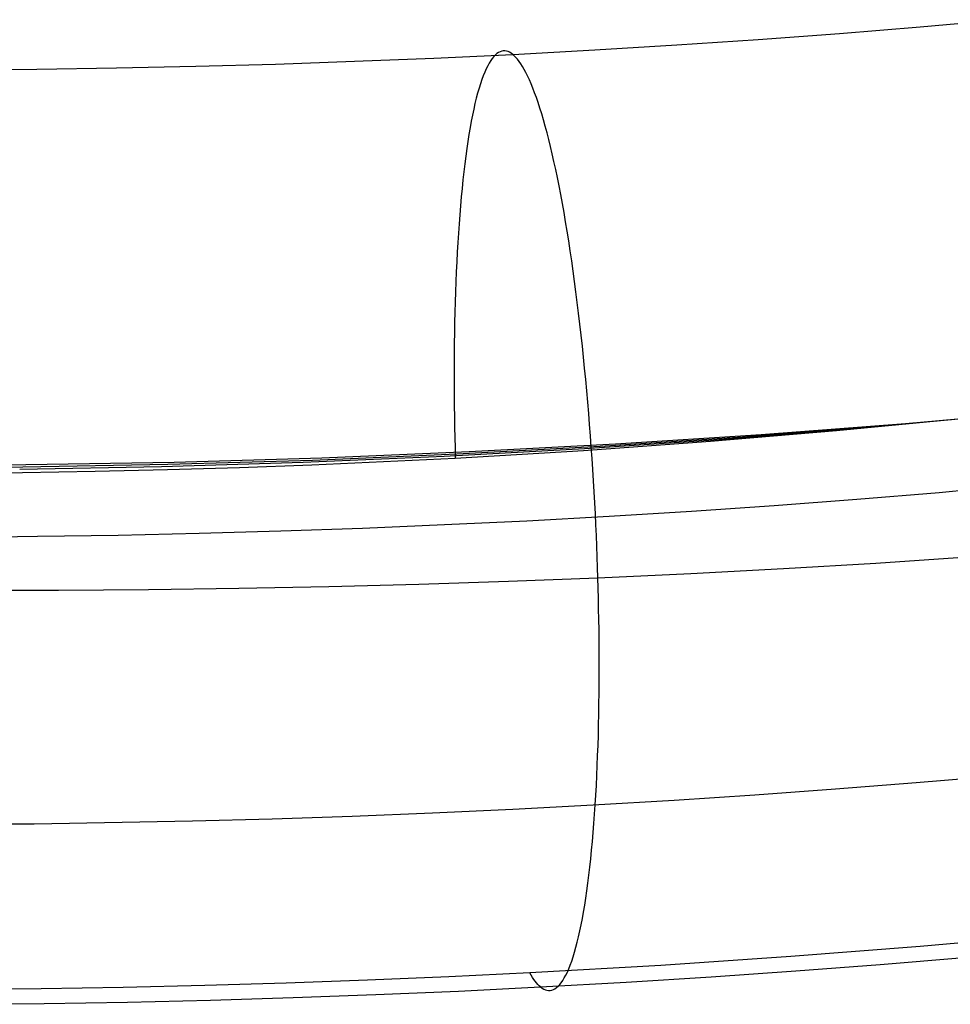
# Model space of a CAD drawing. Extents: x -37 to 483, y -973 to -253.
# Tile 167 of 197: x 227 to 253, y -383 to -355. Entities that reach past the tile are written whole.
import ezdxf

# ---------------------------------------------------------------- set-up
doc = ezdxf.new("R2010")
doc.units = 0
doc.layers.add('LIVELLO_04', color=96, linetype='CONTINUOUS')
doc.layers.add('PREDEFINITO', color=7, linetype='CONTINUOUS')

msp = doc.modelspace()

# ---------------------------------------------------------------- linework, layer by layer
at = {"layer": 'LIVELLO_04'}
for p, q in [((251.646, -366.583, 456.699), (255.669, -366.223, 455.755)), ((250.42, -366.709, 452.16), (254.27, -366.348, 451.257)), ((251.033, -366.646, 454.43), (254.97, -366.286, 453.506)), ((246.533, -367.023, 452.945), (250.42, -366.709, 452.16)), ((247.059, -366.959, 455.232), (251.033, -366.646, 454.43)), ((247.586, -366.895, 457.52), (251.646, -366.583, 456.699)), ((242.614, -367.289, 453.611), (246.533, -367.023, 452.945)), ((243.053, -367.225, 455.913), (247.059, -366.959, 455.232)), ((243.493, -367.161, 458.215), (247.586, -366.895, 457.52)), ((235.231, -367.548, 459.231), (239.373, -367.378, 458.786)), ((238.668, -367.507, 454.157), (242.614, -367.289, 453.611)), ((239.021, -367.443, 456.472), (243.053, -367.225, 455.913)), ((239.373, -367.378, 458.786), (243.493, -367.161, 458.215)), ((230.896, -367.734, 457.219), (234.966, -367.613, 456.907)), ((231.073, -367.669, 459.55), (235.231, -367.548, 459.231)), ((234.702, -367.677, 454.584), (238.668, -367.507, 454.157)), ((234.966, -367.613, 456.907), (239.021, -367.443, 456.472)), ((222.729, -367.767, 459.806), (226.904, -367.742, 459.742)), ((222.729, -367.832, 457.47), (226.815, -367.808, 457.407)), ((226.727, -367.873, 455.072), (230.719, -367.799, 454.889)), ((226.815, -367.808, 457.407), (230.896, -367.734, 457.219)), ((226.904, -367.742, 459.742), (231.073, -367.669, 459.55)), ((230.719, -367.799, 454.889), (234.702, -367.677, 454.584)), ((251.948, -376.683, 456.4), (254.215, -376.488, 455.878)), ((249.678, -376.862, 456.88), (251.948, -376.683, 456.4)), ((245.135, -377.176, 457.72), (247.406, -377.027, 457.32)), ((247.406, -377.027, 457.32), (249.678, -376.862, 456.88)), ((240.598, -377.429, 458.398), (242.865, -377.31, 458.079)), ((242.865, -377.31, 458.079), (245.135, -377.176, 457.72)), ((233.829, -377.699, 459.121), (236.079, -377.624, 458.919)), ((236.079, -377.624, 458.919), (238.336, -377.534, 458.678)), ((238.336, -377.534, 458.678), (240.598, -377.429, 458.398)), ((222.729, -377.868, 459.573), (227.134, -377.841, 459.502)), ((227.134, -377.841, 459.502), (231.588, -377.761, 459.285)), ((231.588, -377.761, 459.285), (233.829, -377.699, 459.121))]:
    msp.add_line(p, q, dxfattribs=at)
at = {"layer": 'PREDEFINITO'}
for p, q in [((249.788, -355.618, 462.565), (252.062, -355.433, 462.092)), ((252.062, -355.433, 462.092), (254.323, -355.232, 461.58)), ((247.504, -355.788, 462.997), (249.788, -355.618, 462.565)), ((242.908, -356.083, 463.742), (245.211, -355.943, 463.39)), ((245.211, -355.943, 463.39), (247.504, -355.788, 462.997)), ((236.15, -356.402, 464.539), (238.376, -356.312, 464.315)), ((238.376, -356.312, 464.315), (240.598, -356.207, 464.054)), ((240.066, -356.267, 460.883), (240.022, -356.32, 460.607)), ((240.11, -356.222, 461.159), (240.066, -356.267, 460.883)), ((240.154, -356.185, 461.432), (240.11, -356.222, 461.159)), ((240.198, -356.155, 461.705), (240.154, -356.185, 461.432)), ((240.243, -356.133, 461.975), (240.198, -356.155, 461.705)), ((240.287, -356.118, 462.244), (240.243, -356.133, 461.975)), ((240.332, -356.111, 462.51), (240.287, -356.118, 462.244)), ((240.376, -356.11, 462.775), (240.332, -356.111, 462.51)), ((240.421, -356.117, 463.036), (240.376, -356.11, 462.775)), ((240.465, -356.13, 463.295), (240.421, -356.117, 463.036)), ((240.51, -356.149, 463.551), (240.465, -356.13, 463.295)), ((240.554, -356.175, 463.804), (240.51, -356.149, 463.551)), ((240.598, -356.207, 464.054), (240.554, -356.175, 463.804)), ((240.598, -356.207, 464.054), (242.908, -356.083, 463.742)), ((240.642, -356.246, 464.305), (240.598, -356.207, 464.054)), ((240.687, -356.292, 464.557), (240.642, -356.246, 464.305)), ((240.733, -356.345, 464.811), (240.687, -356.292, 464.557)), ((227.208, -356.621, 465.058), (229.447, -356.588, 464.985)), ((229.447, -356.588, 464.985), (231.684, -356.54, 464.873)), ((231.684, -356.54, 464.873), (233.919, -356.478, 464.725)), ((233.919, -356.478, 464.725), (236.15, -356.402, 464.539)), ((239.894, -356.527, 459.774), (239.851, -356.612, 459.496)), ((239.936, -356.45, 460.052), (239.894, -356.527, 459.774)), ((239.979, -356.381, 460.33), (239.936, -356.45, 460.052)), ((240.022, -356.32, 460.607), (239.979, -356.381, 460.33)), ((240.779, -356.404, 465.064), (240.733, -356.345, 464.811)), ((240.826, -356.472, 465.319), (240.779, -356.404, 465.064)), ((240.873, -356.546, 465.573), (240.826, -356.472, 465.319)), ((240.921, -356.628, 465.828), (240.873, -356.546, 465.573)), ((224.968, -356.64, 465.095), (227.208, -356.621, 465.058)), ((239.769, -356.806, 458.941), (239.728, -356.916, 458.664)), ((239.81, -356.705, 459.218), (239.769, -356.806, 458.941)), ((239.851, -356.612, 459.496), (239.81, -356.705, 459.218)), ((240.969, -356.718, 466.082), (240.921, -356.628, 465.828)), ((241.017, -356.815, 466.336), (240.969, -356.718, 466.082)), ((241.066, -356.921, 466.59), (241.017, -356.815, 466.336)), ((239.688, -357.034, 458.388), (239.649, -357.16, 458.114)), ((239.728, -356.916, 458.664), (239.688, -357.034, 458.388)), ((241.115, -357.034, 466.842), (241.066, -356.921, 466.59)), ((241.164, -357.155, 467.093), (241.115, -357.034, 466.842)), ((239.611, -357.295, 457.841), (239.573, -357.437, 457.569)), ((239.649, -357.16, 458.114), (239.611, -357.295, 457.841)), ((241.213, -357.284, 467.343), (241.164, -357.155, 467.093)), ((241.263, -357.42, 467.592), (241.213, -357.284, 467.343)), ((241.313, -357.565, 467.838), (241.263, -357.42, 467.592)), ((239.536, -357.588, 457.3), (239.5, -357.746, 457.034)), ((239.573, -357.437, 457.569), (239.536, -357.588, 457.3)), ((241.363, -357.718, 468.082), (241.313, -357.565, 467.838)), ((239.465, -357.912, 456.77), (239.431, -358.086, 456.509)), ((239.5, -357.746, 457.034), (239.465, -357.912, 456.77)), ((241.412, -357.879, 468.323), (241.363, -357.718, 468.082)), ((241.462, -358.048, 468.562), (241.412, -357.879, 468.323)), ((239.431, -358.086, 456.509), (239.398, -358.268, 456.251)), ((241.512, -358.224, 468.797), (241.462, -358.048, 468.562)), ((241.562, -358.409, 469.03), (241.512, -358.224, 468.797)), ((239.365, -358.457, 455.997), (239.334, -358.654, 455.746)), ((239.398, -358.268, 456.251), (239.365, -358.457, 455.997)), ((241.611, -358.601, 469.258), (241.562, -358.409, 469.03)), ((239.334, -358.654, 455.746), (239.304, -358.857, 455.5)), ((241.66, -358.8, 469.483), (241.611, -358.601, 469.258)), ((241.709, -359.007, 469.704), (241.66, -358.8, 469.483)), ((239.275, -359.067, 455.258), (239.247, -359.285, 455.02)), ((239.304, -358.857, 455.5), (239.275, -359.067, 455.258)), ((241.758, -359.222, 469.92), (241.709, -359.007, 469.704)), ((239.247, -359.285, 455.02), (239.221, -359.508, 454.787)), ((241.806, -359.444, 470.132), (241.758, -359.222, 469.92)), ((239.221, -359.508, 454.787), (239.195, -359.738, 454.559)), ((241.854, -359.672, 470.339), (241.806, -359.444, 470.132)), ((239.195, -359.738, 454.559), (239.171, -359.974, 454.336)), ((241.901, -359.908, 470.54), (241.854, -359.672, 470.339)), ((241.948, -360.15, 470.737), (241.901, -359.908, 470.54)), ((239.171, -359.974, 454.336), (239.148, -360.215, 454.118)), ((241.994, -360.399, 470.928), (241.948, -360.15, 470.737)), ((239.126, -360.463, 453.906), (239.105, -360.715, 453.699)), ((239.148, -360.215, 454.118), (239.126, -360.463, 453.906)), ((242.04, -360.654, 471.113), (241.994, -360.399, 470.928)), ((239.105, -360.715, 453.699), (239.086, -360.972, 453.499)), ((242.085, -360.915, 471.292), (242.04, -360.654, 471.113)), ((239.086, -360.972, 453.499), (239.068, -361.234, 453.304)), ((242.129, -361.181, 471.464), (242.085, -360.915, 471.292)), ((239.068, -361.234, 453.304), (239.051, -361.5, 453.116)), ((242.173, -361.453, 471.631), (242.129, -361.181, 471.464)), ((239.051, -361.5, 453.116), (239.036, -361.77, 452.934)), ((242.215, -361.731, 471.791), (242.173, -361.453, 471.631)), ((239.036, -361.77, 452.934), (239.022, -362.044, 452.758)), ((242.257, -362.013, 471.944), (242.215, -361.731, 471.791)), ((239.022, -362.044, 452.758), (239.009, -362.321, 452.589)), ((242.298, -362.299, 472.091), (242.257, -362.013, 471.944)), ((239.009, -362.321, 452.589), (238.997, -362.602, 452.426)), ((242.338, -362.59, 472.23), (242.298, -362.299, 472.091)), ((238.997, -362.602, 452.426), (238.987, -362.885, 452.27)), ((242.377, -362.885, 472.363), (242.338, -362.59, 472.23)), ((238.987, -362.885, 452.27), (238.978, -363.171, 452.121)), ((242.415, -363.184, 472.488), (242.377, -362.885, 472.363)), ((238.978, -363.171, 452.121), (238.97, -363.459, 451.978)), ((242.452, -363.486, 472.606), (242.415, -363.184, 472.488)), ((238.97, -363.459, 451.978), (238.963, -363.748, 451.842)), ((242.488, -363.791, 472.717), (242.452, -363.486, 472.606)), ((238.963, -363.748, 451.842), (238.958, -364.04, 451.713)), ((238.958, -364.04, 451.713), (238.954, -364.332, 451.591)), ((242.523, -364.099, 472.821), (242.488, -363.791, 472.717)), ((238.954, -364.332, 451.591), (238.951, -364.626, 451.475)), ((242.557, -364.409, 472.917), (242.523, -364.099, 472.821)), ((242.589, -364.721, 473.006), (242.557, -364.409, 472.917)), ((238.951, -364.626, 451.475), (238.949, -364.921, 451.366)), ((242.621, -365.035, 473.087), (242.589, -364.721, 473.006)), ((238.949, -364.921, 451.366), (238.949, -365.215, 451.263)), ((242.651, -365.35, 473.162), (242.621, -365.035, 473.087)), ((238.949, -365.215, 451.263), (238.949, -365.51, 451.168)), ((242.68, -365.666, 473.228), (242.651, -365.35, 473.162)), ((238.949, -365.51, 451.168), (238.951, -365.805, 451.079)), ((242.708, -365.983, 473.288), (242.68, -365.666, 473.228)), ((238.951, -365.805, 451.079), (238.954, -366.1, 450.996)), ((242.735, -366.301, 473.34), (242.708, -365.983, 473.288)), ((238.954, -366.1, 450.996), (238.957, -366.394, 450.92)), ((251.646, -366.583, 456.699), (255.669, -366.223, 455.755)), ((238.957, -366.394, 450.92), (238.962, -366.687, 450.85)), ((242.761, -366.618, 473.385), (242.735, -366.301, 473.34)), ((249.706, -366.786, 448.732), (253.217, -366.443, 447.871)), ((238.962, -366.687, 450.85), (238.968, -366.978, 450.786)), ((242.785, -366.936, 473.423), (242.761, -366.618, 473.385)), ((246.16, -367.086, 449.487), (249.706, -366.786, 448.732)), ((247.586, -366.895, 457.52), (251.646, -366.583, 456.699)), ((238.968, -366.978, 450.786), (238.975, -367.269, 450.729)), ((242.584, -367.343, 450.136), (246.16, -367.086, 449.487)), ((242.808, -367.252, 473.454), (242.785, -366.936, 473.423)), ((243.493, -367.161, 458.215), (247.586, -366.895, 457.52)), ((235.231, -367.548, 459.231), (239.373, -367.378, 458.786)), ((238.975, -367.269, 450.729), (238.982, -367.558, 450.677)), ((238.982, -367.558, 450.677), (242.584, -367.343, 450.136)), ((239.373, -367.378, 458.786), (243.493, -367.161, 458.215)), ((242.83, -367.569, 473.478), (242.808, -367.252, 473.454)), ((231.073, -367.669, 459.55), (235.231, -367.548, 459.231)), ((234.942, -367.747, 451.153), (236.965, -367.659, 450.932)), ((236.965, -367.659, 450.932), (238.982, -367.558, 450.677)), ((242.851, -367.884, 473.495), (242.83, -367.569, 473.478)), ((222.729, -367.767, 459.806), (226.904, -367.742, 459.742)), ((226.808, -367.964, 451.698), (228.846, -367.93, 451.612)), ((226.904, -367.742, 459.742), (231.073, -367.669, 459.55)), ((228.846, -367.93, 451.612), (230.881, -367.882, 451.493)), ((230.881, -367.882, 451.493), (232.914, -367.821, 451.34)), ((232.914, -367.821, 451.34), (234.942, -367.747, 451.153)), ((242.87, -368.197, 473.506), (242.851, -367.884, 473.495)), ((224.769, -367.984, 451.749), (226.808, -367.964, 451.698)), ((242.889, -368.509, 473.51), (242.87, -368.197, 473.506)), ((252.599, -368.522, 459.899), (254.919, -368.313, 459.353)), ((242.906, -368.82, 473.507), (242.889, -368.509, 473.51)), ((247.954, -368.889, 460.861), (250.277, -368.713, 460.401)), ((250.277, -368.713, 460.401), (252.599, -368.522, 459.899)), ((242.922, -369.128, 473.499), (242.906, -368.82, 473.507)), ((243.309, -369.191, 461.654), (245.63, -369.048, 461.279)), ((245.63, -369.048, 461.279), (247.954, -368.889, 460.861)), ((238.677, -369.43, 462.28), (240.99, -369.319, 461.987)), ((240.99, -369.319, 461.987), (243.309, -369.191, 461.654)), ((242.936, -369.434, 473.484), (242.922, -369.128, 473.499)), ((234.069, -369.607, 462.742), (236.369, -369.526, 462.531)), ((236.369, -369.526, 462.531), (238.677, -369.43, 462.28)), ((242.95, -369.737, 473.463), (242.936, -369.434, 473.484)), ((224.971, -369.779, 463.194), (227.228, -369.758, 463.139)), ((227.228, -369.758, 463.139), (229.497, -369.722, 463.045)), ((229.497, -369.722, 463.045), (231.778, -369.672, 462.913)), ((231.778, -369.672, 462.913), (234.069, -369.607, 462.742)), ((242.963, -370.038, 473.436), (242.95, -369.737, 473.463)), ((242.974, -370.336, 473.404), (242.963, -370.038, 473.436)), ((242.984, -370.631, 473.366), (242.974, -370.336, 473.404)), ((250.812, -370.509, 472.046), (253.396, -370.336, 471.53)), ((242.993, -370.922, 473.323), (242.984, -370.631, 473.366)), ((245.61, -370.802, 472.943), (248.216, -370.664, 472.517)), ((248.216, -370.664, 472.517), (250.812, -370.509, 472.046)), ((240.477, -371.021, 473.644), (242.993, -370.922, 473.323)), ((242.993, -370.922, 473.323), (245.61, -370.802, 472.943)), ((243.002, -371.213, 473.274), (242.993, -370.922, 473.323)), ((227.814, -371.272, 474.617), (230.354, -371.254, 474.507)), ((230.354, -371.254, 474.507), (232.892, -371.22, 474.355)), ((232.892, -371.22, 474.355), (235.425, -371.17, 474.161)), ((235.425, -371.17, 474.161), (237.954, -371.103, 473.924)), ((237.954, -371.103, 473.924), (240.477, -371.021, 473.644)), ((243.009, -371.505, 473.22), (243.002, -371.213, 473.274)), ((225.272, -371.273, 474.684), (227.814, -371.272, 474.617)), ((243.015, -371.799, 473.159), (243.009, -371.505, 473.22)), ((243.021, -372.094, 473.092), (243.015, -371.799, 473.159)), ((243.025, -372.39, 473.018), (243.021, -372.094, 473.092)), ((243.028, -372.686, 472.938), (243.025, -372.39, 473.018)), ((243.03, -372.984, 472.851), (243.028, -372.686, 472.938)), ((243.031, -373.281, 472.758), (243.03, -372.984, 472.851)), ((243.031, -373.578, 472.658), (243.031, -373.281, 472.758)), ((243.03, -373.876, 472.551), (243.031, -373.578, 472.658)), ((243.028, -374.172, 472.437), (243.03, -373.876, 472.551)), ((243.024, -374.468, 472.317), (243.028, -374.172, 472.437)), ((243.019, -374.762, 472.19), (243.024, -374.468, 472.317)), ((243.013, -375.055, 472.055), (243.019, -374.762, 472.19)), ((243.006, -375.346, 471.914), (243.013, -375.055, 472.055)), ((242.997, -375.636, 471.766), (243.006, -375.346, 471.914)), ((242.987, -375.922, 471.612), (242.997, -375.636, 471.766)), ((242.976, -376.206, 471.45), (242.987, -375.922, 471.612)), ((242.964, -376.487, 471.282), (242.976, -376.206, 471.45)), ((242.95, -376.765, 471.107), (242.964, -376.487, 471.282)), ((242.935, -377.039, 470.926), (242.95, -376.765, 471.107)), ((242.918, -377.309, 470.739), (242.935, -377.039, 470.926)), ((242.901, -377.574, 470.545), (242.918, -377.309, 470.739)), ((242.882, -377.835, 470.344), (242.901, -377.574, 470.545)), ((242.861, -378.091, 470.138), (242.882, -377.835, 470.344)), ((242.84, -378.342, 469.926), (242.861, -378.091, 470.138)), ((242.817, -378.588, 469.708), (242.84, -378.342, 469.926)), ((242.793, -378.827, 469.485), (242.817, -378.588, 469.708)), ((242.767, -379.061, 469.257), (242.793, -378.827, 469.485)), ((242.713, -379.509, 468.785), (242.741, -379.288, 469.023)), ((242.741, -379.288, 469.023), (242.767, -379.061, 469.257)), ((242.684, -379.723, 468.542), (242.713, -379.509, 468.785)), ((242.654, -379.931, 468.294), (242.684, -379.723, 468.542)), ((242.623, -380.131, 468.042), (242.654, -379.931, 468.294)), ((242.557, -380.508, 467.528), (242.591, -380.323, 467.787)), ((242.591, -380.323, 467.787), (242.623, -380.131, 468.042)), ((242.523, -380.686, 467.265), (242.557, -380.508, 467.528)), ((242.452, -381.017, 466.731), (242.488, -380.855, 467)), ((242.488, -380.855, 467), (242.523, -380.686, 467.265)), ((242.377, -381.315, 466.187), (242.415, -381.17, 466.461)), ((242.415, -381.17, 466.461), (242.452, -381.017, 466.731)), ((255.669, -380.967, 455.417), (252.063, -381.291, 456.269)), ((242.299, -381.581, 465.636), (242.338, -381.452, 465.912)), ((242.338, -381.452, 465.912), (242.377, -381.315, 466.187)), ((252.063, -381.291, 456.269), (248.426, -381.577, 457.022)), ((242.218, -381.814, 465.079), (242.259, -381.702, 465.358)), ((242.259, -381.702, 465.358), (242.299, -381.581, 465.636)), ((248.426, -381.577, 457.022), (244.762, -381.826, 457.675)), ((250.933, -381.795, 458.203), (253.291, -381.597, 457.671)), ((241.075, -382.036, 458.228), (238.797, -382.146, 458.518)), ((244.762, -381.826, 457.675), (241.075, -382.036, 458.228)), ((242.092, -382.099, 464.238), (242.135, -382.013, 464.519)), ((242.135, -382.013, 464.519), (242.177, -381.917, 464.799)), ((242.177, -381.917, 464.799), (242.218, -381.814, 465.079)), ((246.18, -382.144, 459.145), (248.562, -381.978, 458.695)), ((248.562, -381.978, 458.695), (250.933, -381.795, 458.203)), ((234.225, -382.323, 458.982), (231.931, -382.389, 459.157)), ((236.514, -382.242, 458.769), (234.225, -382.323, 458.982)), ((238.797, -382.146, 458.518), (236.514, -382.242, 458.769)), ((241.382, -382.43, 459.921), (243.786, -382.295, 459.554)), ((241.919, -382.365, 463.119), (241.963, -382.311, 463.398)), ((241.963, -382.311, 463.398), (242.006, -382.249, 463.678)), ((242.006, -382.249, 463.678), (242.049, -382.178, 463.958)), ((242.049, -382.178, 463.958), (242.092, -382.099, 464.238)), ((243.786, -382.295, 459.554), (246.18, -382.144, 459.145)), ((227.334, -382.478, 459.39), (225.032, -382.5, 459.448)), ((229.634, -382.441, 459.293), (227.334, -382.478, 459.39)), ((231.931, -382.389, 459.157), (229.634, -382.441, 459.293)), ((236.75, -382.643, 460.507), (239.07, -382.544, 460.233)), ((239.07, -382.544, 460.233), (241.382, -382.43, 459.921)), ((241.382, -382.43, 459.921), (241.427, -382.462, 460.173)), ((241.427, -382.462, 460.173), (241.471, -382.488, 460.428)), ((241.471, -382.488, 460.428), (241.516, -382.508, 460.686)), ((241.516, -382.508, 460.686), (241.561, -382.521, 460.948)), ((241.561, -382.521, 460.948), (241.606, -382.527, 461.211)), ((241.606, -382.527, 461.211), (241.651, -382.526, 461.478)), ((241.651, -382.526, 461.478), (241.696, -382.518, 461.747)), ((241.696, -382.518, 461.747), (241.74, -382.503, 462.018)), ((241.74, -382.503, 462.018), (241.785, -382.48, 462.291)), ((241.785, -382.48, 462.291), (241.83, -382.449, 462.566)), ((241.83, -382.449, 462.566), (241.874, -382.411, 462.842)), ((241.874, -382.411, 462.842), (241.919, -382.365, 463.119)), ((225.073, -382.918, 461.292), (227.416, -382.893, 461.213)), ((227.416, -382.893, 461.213), (229.756, -382.853, 461.095)), ((229.756, -382.853, 461.095), (232.092, -382.798, 460.938)), ((232.092, -382.798, 460.938), (234.424, -382.728, 460.742)), ((234.424, -382.728, 460.742), (236.75, -382.643, 460.507))]:
    msp.add_line(p, q, dxfattribs=at)
at = {"layer": 'PREDEFINITO', "extrusion": (0.984534, 0.055652, -0.166118)}
msp.add_arc((-385.378, 491.48, 139.965), 10.177, 188.482, 198.4321, dxfattribs=at)

doc.saveas('drawing.dxf')
